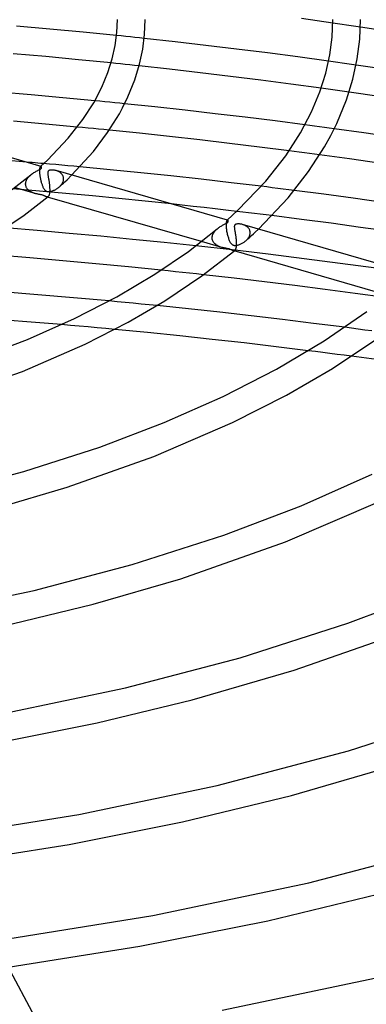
# Model space of a CAD drawing. Header units: millimetres. Extents: x -519 to 519, y -260 to 440.
# Tile 62 of 107: x 77 to 127, y 142 to 284. Entities that reach past the tile are written whole.
import ezdxf

# ---------------------------------------------------------------- set-up
doc = ezdxf.new("R2010")
doc.units = ezdxf.units.MM
doc.layers.add('HIDDEN', color=7, linetype='Continuous')
doc.layers.add('THICK', color=7, linetype='Continuous')

msp = doc.modelspace()

# ---------------------------------------------------------------- linework, layer by layer
at = {"layer": 'HIDDEN'}
for p, q in [((122.66, 283.48), (122, 283.57)), ((123.33, 283.38), (122.66, 283.48)), ((123.99, 283.28), (123.33, 283.38)), ((124.66, 283.19), (123.99, 283.28)), ((125.32, 283.09), (124.66, 283.19)), ((125.98, 282.99), (125.32, 283.09)), ((91.54, 281.71), (90.88, 281.77)), ((92.2, 281.64), (91.54, 281.71)), ((92.87, 281.57), (92.2, 281.64)), ((93.53, 281.5), (92.87, 281.57)), ((94.19, 281.43), (93.53, 281.5)), ((94.86, 281.36), (94.19, 281.43)), ((90.76, 277.77), (90.09, 277.83)), ((91.43, 277.7), (90.76, 277.77)), ((122.05, 277.99), (121.38, 278.09)), ((122.71, 277.9), (122.05, 277.99)), ((123.37, 277.81), (122.71, 277.9)), ((124.03, 277.71), (123.37, 277.81)), ((92.1, 277.63), (91.43, 277.7)), ((92.78, 277.56), (92.1, 277.63)), ((93.45, 277.48), (92.78, 277.56)), ((94.12, 277.41), (93.45, 277.48)), ((124.69, 277.62), (124.03, 277.71)), ((125.35, 277.52), (124.69, 277.62)), ((120.99, 274.1), (120.31, 274.2)), ((121.66, 274.01), (120.99, 274.1)), ((122.33, 273.92), (121.66, 274.01)), ((123, 273.82), (122.33, 273.92)), ((123.67, 273.72), (123, 273.82)), ((124.34, 273.63), (123.67, 273.72)), ((88.46, 272.32), (87.75, 272.39)), ((89.18, 272.25), (88.46, 272.32)), ((89.9, 272.17), (89.18, 272.25)), ((90.61, 272.1), (89.9, 272.17)), ((91.33, 272.03), (90.61, 272.1)), ((92.04, 271.96), (91.33, 272.03)), ((86, 268.53), (85.23, 268.61)), ((86.77, 268.46), (86, 268.53)), ((87.54, 268.39), (86.77, 268.46)), ((88.3, 268.31), (87.54, 268.39)), ((89.07, 268.24), (88.3, 268.31)), ((89.84, 268.16), (89.07, 268.24)), ((118.69, 268.83), (117.99, 268.92)), ((119.39, 268.74), (118.69, 268.83)), ((120.09, 268.64), (119.39, 268.74)), ((120.79, 268.55), (120.09, 268.64)), ((121.49, 268.45), (120.79, 268.55)), ((122.19, 268.36), (121.49, 268.45)), ((116.45, 265.09), (115.72, 265.19)), ((117.18, 264.99), (116.45, 265.09)), ((117.92, 264.9), (117.18, 264.99)), ((77.92, 263.56), (74.7, 263.82)), ((118.65, 264.8), (117.92, 264.9)), ((119.38, 264.7), (118.65, 264.8)), ((120.11, 264.6), (119.38, 264.7)), ((79.8, 262.58), (79.79, 262.49)), ((79.79, 262.49), (79.79, 262.4)), ((79.79, 262.4), (79.79, 262.29)), ((79.79, 262.29), (79.79, 262.18)), ((79.79, 262.18), (79.79, 262.16)), ((79.79, 262.16), (79.79, 262.15)), ((79.81, 262.66), (79.8, 262.58)), ((79.83, 262.73), (79.81, 262.66)), ((79.84, 262.78), (79.83, 262.73)), ((79.86, 262.83), (79.84, 262.78)), ((79.88, 262.88), (79.86, 262.83)), ((79.9, 262.91), (79.88, 262.88)), ((79.93, 262.93), (79.9, 262.91)), ((79.94, 262.94), (79.93, 262.93)), ((79.93, 262.93), (79.93, 262.94)), ((79.93, 262.94), (79.94, 262.94)), ((79.95, 262.95), (79.94, 262.94)), ((79.94, 262.94), (79.95, 262.95)), ((79.97, 262.96), (79.95, 262.95)), ((79.95, 262.95), (79.95, 262.96)), ((79.95, 262.96), (79.96, 262.96)), ((79.96, 262.96), (79.97, 262.97)), ((79.98, 262.96), (79.97, 262.96)), ((80, 262.96), (79.98, 262.96)), ((80.01, 262.95), (80, 262.96)), ((81.25, 263.27), (80.38, 263.35)), ((82.12, 263.2), (81.25, 263.27)), ((82.99, 263.12), (82.12, 263.2)), ((82.28, 262.3), (82.17, 262.33)), ((82.39, 262.25), (82.28, 262.3)), ((82.5, 262.21), (82.39, 262.25)), ((82.6, 262.15), (82.5, 262.21)), ((83.85, 263.04), (82.99, 263.12)), ((84.72, 262.96), (83.85, 263.04)), ((85.59, 262.88), (84.72, 262.96)), ((77.83, 260.7), (77.87, 260.83)), ((77.87, 260.83), (77.92, 260.96)), ((77.92, 260.96), (77.98, 261.08)), ((77.98, 261.08), (78.05, 261.2)), ((78.05, 261.2), (78.13, 261.31)), ((78.13, 261.31), (78.23, 261.42)), ((78.23, 261.42), (78.32, 261.53)), ((78.32, 261.53), (78.43, 261.63)), ((78.43, 261.63), (78.54, 261.73)), ((79.79, 262.15), (79.79, 262.13)), ((79.79, 262.13), (79.79, 262.12)), ((79.79, 262.12), (79.79, 262.11)), ((79.79, 262.11), (79.79, 262.09)), ((79.79, 262.09), (79.8, 261.98)), ((79.8, 261.98), (79.81, 261.88)), ((79.81, 261.88), (79.82, 261.76)), ((79.82, 261.76), (79.83, 261.65)), ((79.83, 261.65), (79.85, 261.53)), ((79.85, 261.53), (79.87, 261.42)), ((79.87, 261.42), (79.89, 261.3)), ((79.89, 261.3), (79.91, 261.18)), ((79.91, 261.18), (79.94, 261.07)), ((79.94, 261.07), (79.96, 260.95)), ((79.96, 260.95), (79.99, 260.84)), ((79.99, 260.84), (80.02, 260.73)), ((82.7, 262.09), (82.6, 262.15)), ((82.79, 262.03), (82.7, 262.09)), ((82.88, 261.95), (82.79, 262.03)), ((82.96, 261.88), (82.88, 261.95)), ((83.03, 261.79), (82.96, 261.88)), ((83.09, 261.7), (83.03, 261.79)), ((83.14, 261.61), (83.09, 261.7)), ((83.19, 261.5), (83.14, 261.61)), ((83.15, 260.67), (83.19, 260.77)), ((83.22, 261.4), (83.19, 261.5)), ((83.19, 260.77), (83.22, 260.88)), ((83.24, 261.29), (83.22, 261.4)), ((83.22, 260.88), (83.24, 260.98)), ((83.25, 261.18), (83.24, 261.29)), ((83.24, 260.98), (83.25, 261.09)), ((83.25, 261.16), (83.25, 261.18)), ((83.25, 261.15), (83.25, 261.16)), ((83.25, 261.13), (83.25, 261.15)), ((83.25, 261.12), (83.25, 261.13)), ((83.25, 261.11), (83.25, 261.12)), ((83.25, 261.09), (83.25, 261.11)), ((83.43, 260.71), (83.75, 261.02)), ((83.75, 261.02), (84.41, 261.68)), ((79.79, 259.38), (75.97, 259.71)), ((79.16, 259.04), (76.21, 259.89)), ((77.79, 260.45), (77.8, 260.58)), ((77.79, 260.43), (77.79, 260.45)), ((77.79, 260.42), (77.79, 260.43)), ((77.79, 260.4), (77.79, 260.42)), ((77.79, 260.39), (77.79, 260.4)), ((77.79, 260.37), (77.79, 260.39)), ((77.79, 260.36), (77.79, 260.37)), ((77.8, 260.26), (77.79, 260.36)), ((77.8, 260.58), (77.83, 260.7)), ((77.82, 260.16), (77.8, 260.26)), ((77.85, 260.06), (77.82, 260.16)), ((77.88, 259.97), (77.85, 260.06)), ((77.93, 259.88), (77.88, 259.97)), ((77.98, 259.8), (77.93, 259.88)), ((78.03, 259.72), (77.98, 259.8)), ((78.1, 259.64), (78.03, 259.72)), ((78.17, 259.57), (78.1, 259.64)), ((78.24, 259.5), (78.17, 259.57)), ((78.32, 259.43), (78.24, 259.5)), ((78.41, 259.37), (78.32, 259.43)), ((78.5, 259.32), (78.41, 259.37)), ((83.6, 259.05), (79.79, 259.38)), ((80.02, 260.73), (80.05, 260.62)), ((80.05, 260.62), (80.08, 260.52)), ((80.08, 260.52), (80.11, 260.41)), ((80.11, 260.41), (80.15, 260.32)), ((80.15, 260.32), (80.18, 260.22)), ((80.18, 260.22), (80.22, 260.13)), ((80.22, 260.13), (80.25, 260.04)), ((80.25, 260.04), (80.29, 259.96)), ((80.29, 259.96), (80.33, 259.88)), ((80.33, 259.88), (80.37, 259.81)), ((80.37, 259.81), (80.41, 259.74)), ((80.41, 259.74), (80.45, 259.67)), ((80.45, 259.67), (80.49, 259.61)), ((80.49, 259.61), (80.53, 259.56)), ((80.53, 259.56), (80.58, 259.51)), ((80.58, 259.51), (80.63, 259.47)), ((80.63, 259.47), (80.68, 259.43)), ((80.68, 259.43), (80.73, 259.39)), ((80.73, 259.39), (80.79, 259.36)), ((80.79, 259.36), (80.86, 259.34)), ((80.86, 259.34), (80.93, 259.33)), ((80.93, 259.33), (81.01, 259.32)), ((81.17, 259.32), (81.25, 259.33)), ((81.25, 259.33), (81.32, 259.34)), ((81.32, 259.34), (81.41, 259.36)), ((81.41, 259.36), (81.49, 259.38)), ((81.49, 259.38), (81.58, 259.4)), ((81.58, 259.4), (81.66, 259.43)), ((81.66, 259.43), (81.76, 259.46)), ((81.76, 259.46), (81.85, 259.5)), ((81.85, 259.5), (81.94, 259.54)), ((81.94, 259.54), (82.03, 259.59)), ((82.03, 259.59), (82.13, 259.63)), ((82.13, 259.63), (82.22, 259.69)), ((82.22, 259.69), (82.31, 259.74)), ((82.31, 259.74), (82.4, 259.8)), ((82.4, 259.8), (82.49, 259.87)), ((82.49, 259.87), (82.57, 259.93)), ((82.57, 259.93), (82.65, 260.01)), ((82.65, 260.01), (82.74, 260.09)), ((82.66, 260.01), (82.85, 260.19)), ((82.74, 260.09), (82.83, 260.18)), ((82.83, 260.18), (82.91, 260.27)), ((82.85, 260.19), (83.05, 260.36)), ((82.91, 260.27), (82.98, 260.36)), ((82.98, 260.36), (83.04, 260.46)), ((83.04, 260.46), (83.1, 260.56)), ((83.05, 260.36), (83.24, 260.54)), ((83.1, 260.56), (83.15, 260.67)), ((83.24, 260.54), (83.43, 260.71)), ((112.5, 259.98), (111.7, 260.08)), ((113.29, 259.88), (112.5, 259.98)), ((114.08, 259.78), (113.29, 259.88)), ((114.87, 259.68), (114.08, 259.78)), ((115.66, 259.58), (114.87, 259.68)), ((116.45, 259.48), (115.66, 259.58)), ((78.59, 259.27), (78.5, 259.32)), ((78.68, 259.22), (78.59, 259.27)), ((78.78, 259.17), (78.68, 259.22)), ((78.87, 259.13), (78.78, 259.17)), ((78.97, 259.1), (78.87, 259.13)), ((79.07, 259.06), (78.97, 259.1)), ((79.16, 259.04), (79.07, 259.06)), ((79.26, 259.01), (79.16, 259.04)), ((79.35, 258.99), (79.26, 259.01)), ((79.44, 258.97), (79.35, 258.99)), ((79.53, 258.95), (79.44, 258.97)), ((79.61, 258.93), (79.53, 258.95)), ((79.7, 258.91), (79.61, 258.93)), ((79.79, 258.9), (79.7, 258.91)), ((79.87, 258.88), (79.79, 258.9)), ((79.96, 258.87), (79.87, 258.88)), ((80.05, 258.85), (79.96, 258.87)), ((80.13, 258.83), (80.05, 258.85)), ((80.21, 258.81), (80.13, 258.83)), ((80.28, 258.79), (80.21, 258.81)), ((80.35, 258.76), (80.28, 258.79)), ((80.41, 258.74), (80.35, 258.76)), ((80.47, 258.71), (80.41, 258.74)), ((80.52, 258.69), (80.47, 258.71)), ((80.57, 258.67), (80.52, 258.69)), ((80.61, 258.64), (80.57, 258.67)), ((80.65, 258.62), (80.61, 258.64)), ((80.69, 258.61), (80.65, 258.62)), ((80.72, 258.59), (80.69, 258.61)), ((80.76, 258.58), (80.72, 258.59)), ((80.8, 258.56), (80.76, 258.58)), ((80.84, 258.55), (80.8, 258.56)), ((80.94, 258.52), (80.8, 258.56)), ((80.88, 258.55), (80.84, 258.55)), ((80.92, 258.55), (80.88, 258.55)), ((80.96, 258.56), (80.92, 258.55)), ((81, 258.58), (80.96, 258.56)), ((81.03, 258.6), (81, 258.58)), ((81.01, 259.32), (81.09, 259.32)), ((81.09, 259.32), (81.17, 259.32)), ((87.4, 258.69), (83.6, 259.05)), ((91.2, 258.32), (87.4, 258.69)), ((94.99, 257.94), (91.2, 258.32)), ((98.77, 257.54), (94.99, 257.94)), ((106.71, 255.08), (106.7, 255.04)), ((106.73, 255.13), (106.71, 255.08)), ((106.75, 255.16), (106.73, 255.13)), ((106.78, 255.18), (106.75, 255.16)), ((106.79, 255.19), (106.78, 255.18)), ((106.78, 255.18), (106.78, 255.19)), ((106.78, 255.19), (106.79, 255.19)), ((106.8, 255.2), (106.79, 255.19)), ((106.79, 255.19), (106.8, 255.2)), ((106.8, 255.2), (106.81, 255.21)), ((106.82, 255.2), (106.8, 255.2)), ((106.8, 255.2), (106.8, 255.2)), ((106.81, 255.21), (106.82, 255.22)), ((106.83, 255.21), (106.82, 255.2)), ((106.85, 255.21), (106.83, 255.21)), ((106.86, 255.2), (106.85, 255.21)), ((109.03, 256.37), (108.19, 256.47)), ((109.87, 256.27), (109.03, 256.37)), ((110.71, 256.17), (109.87, 256.27)), ((111.55, 256.07), (110.71, 256.17)), ((112.39, 255.96), (111.55, 256.07)), ((113.22, 255.86), (112.39, 255.96)), ((105.01, 253.6), (105.1, 253.7)), ((105.1, 253.7), (105.19, 253.79)), ((105.19, 253.79), (105.28, 253.88)), ((105.28, 253.88), (105.38, 253.97)), ((106.65, 254.74), (106.64, 254.64)), ((106.64, 254.64), (106.64, 254.54)), ((106.64, 254.54), (106.64, 254.43)), ((106.64, 254.43), (106.64, 254.41)), ((106.64, 254.41), (106.64, 254.4)), ((106.64, 254.4), (106.64, 254.38)), ((106.64, 254.38), (106.64, 254.37)), ((106.64, 254.37), (106.64, 254.35)), ((106.64, 254.35), (106.64, 254.34)), ((106.64, 254.34), (106.65, 254.21)), ((106.67, 254.91), (106.65, 254.83)), ((106.65, 254.83), (106.65, 254.74)), ((106.65, 254.21), (106.66, 254.07)), ((106.66, 254.07), (106.68, 253.93)), ((106.68, 254.98), (106.67, 254.91)), ((106.7, 255.04), (106.68, 254.98)), ((106.68, 253.93), (106.7, 253.78)), ((106.7, 253.78), (106.72, 253.64)), ((109.12, 254.55), (109.01, 254.58)), ((109.24, 254.5), (109.12, 254.55)), ((109.34, 254.46), (109.24, 254.5)), ((109.45, 254.4), (109.34, 254.46)), ((109.54, 254.34), (109.45, 254.4)), ((109.64, 254.28), (109.54, 254.34)), ((109.72, 254.2), (109.64, 254.28)), ((109.8, 254.13), (109.72, 254.2)), ((109.88, 254.04), (109.8, 254.13)), ((109.94, 253.95), (109.88, 254.04)), ((110, 253.85), (109.94, 253.95)), ((110.04, 253.75), (110, 253.85)), ((110.07, 253.65), (110.04, 253.75)), ((110.84, 253.48), (111.3, 253.92)), ((104.64, 252.7), (104.65, 252.81)), ((104.64, 252.68), (104.64, 252.7)), ((104.64, 252.67), (104.64, 252.68)), ((104.64, 252.65), (104.64, 252.67)), ((104.64, 252.64), (104.64, 252.65)), ((104.64, 252.62), (104.64, 252.64)), ((104.64, 252.61), (104.64, 252.62)), ((104.66, 252.47), (104.64, 252.61)), ((104.65, 252.81), (104.67, 252.93)), ((104.69, 252.34), (104.66, 252.47)), ((104.67, 252.93), (104.7, 253.05)), ((104.73, 252.22), (104.69, 252.34)), ((104.7, 253.05), (104.75, 253.16)), ((104.75, 253.16), (104.8, 253.28)), ((104.8, 253.28), (104.86, 253.39)), ((104.86, 253.39), (104.93, 253.49)), ((104.93, 253.49), (105.01, 253.6)), ((106.72, 253.64), (106.75, 253.49)), ((106.75, 253.49), (106.78, 253.34)), ((106.78, 253.34), (106.81, 253.2)), ((106.81, 253.2), (106.85, 253.06)), ((106.85, 253.06), (106.88, 252.92)), ((106.88, 252.92), (106.92, 252.79)), ((106.92, 252.79), (106.97, 252.66)), ((106.97, 252.66), (107.01, 252.53)), ((107.01, 252.53), (107.05, 252.41)), ((107.05, 252.41), (107.1, 252.3)), ((107.1, 252.3), (107.15, 252.19)), ((109.41, 252.18), (109.5, 252.25)), ((109.5, 252.25), (109.77, 252.5)), ((109.5, 252.25), (109.59, 252.33)), ((109.59, 252.33), (109.67, 252.42)), ((109.67, 252.42), (109.75, 252.51)), ((109.75, 252.51), (109.83, 252.61)), ((109.77, 252.5), (110.04, 252.74)), ((109.83, 252.61), (109.89, 252.71)), ((109.89, 252.71), (109.95, 252.81)), ((109.95, 252.81), (110, 252.91)), ((110, 252.91), (110.04, 253.02)), ((110.04, 253.02), (110.07, 253.13)), ((110.04, 252.74), (110.31, 252.98)), ((110.09, 253.54), (110.07, 253.65)), ((110.07, 253.13), (110.09, 253.23)), ((110.1, 253.43), (110.09, 253.54)), ((110.09, 253.23), (110.1, 253.34)), ((110.1, 253.41), (110.1, 253.43)), ((110.1, 253.4), (110.1, 253.41)), ((110.1, 253.38), (110.1, 253.4)), ((110.1, 253.37), (110.1, 253.38)), ((110.1, 253.35), (110.1, 253.37)), ((110.1, 253.34), (110.1, 253.35)), ((110.31, 252.98), (110.58, 253.23)), ((110.58, 253.23), (110.84, 253.48)), ((107.5, 250.91), (102.28, 251.5)), ((106.01, 251.29), (103.1, 252.13)), ((104.79, 252.1), (104.73, 252.22)), ((104.87, 251.99), (104.79, 252.1)), ((104.95, 251.89), (104.87, 251.99)), ((105.04, 251.79), (104.95, 251.89)), ((105.15, 251.7), (105.04, 251.79)), ((105.26, 251.62), (105.15, 251.7)), ((105.38, 251.55), (105.26, 251.62)), ((105.5, 251.48), (105.38, 251.55)), ((105.63, 251.42), (105.5, 251.48)), ((105.76, 251.37), (105.63, 251.42)), ((105.89, 251.32), (105.76, 251.37)), ((106.01, 251.28), (105.89, 251.32)), ((106.14, 251.25), (106.01, 251.28)), ((106.26, 251.22), (106.14, 251.25)), ((106.38, 251.2), (106.26, 251.22)), ((106.49, 251.17), (106.38, 251.2)), ((106.6, 251.15), (106.49, 251.17)), ((106.71, 251.13), (106.6, 251.15)), ((106.82, 251.11), (106.71, 251.13)), ((106.91, 251.1), (106.82, 251.11)), ((106.99, 251.08), (106.91, 251.1)), ((107.07, 251.06), (106.99, 251.08)), ((107.13, 251.04), (107.07, 251.06)), ((107.2, 251.01), (107.13, 251.04)), ((107.15, 252.19), (107.19, 252.09)), ((107.19, 252.09), (107.24, 252)), ((107.25, 250.99), (107.2, 251.01)), ((107.24, 252), (107.29, 251.92)), ((107.3, 250.97), (107.25, 250.99)), ((107.29, 251.92), (107.35, 251.85)), ((107.35, 250.95), (107.3, 250.97)), ((107.35, 251.85), (107.4, 251.79)), ((107.39, 250.93), (107.35, 250.95)), ((107.43, 250.91), (107.39, 250.93)), ((107.4, 251.79), (107.45, 251.73)), ((107.47, 250.89), (107.43, 250.91)), ((107.45, 251.73), (107.5, 251.69)), ((107.5, 250.87), (107.47, 250.89)), ((107.5, 251.69), (107.55, 251.66)), ((112.7, 250.3), (107.5, 250.91)), ((107.54, 250.85), (107.5, 250.87)), ((107.58, 250.84), (107.54, 250.85)), ((107.55, 251.66), (107.59, 251.64)), ((107.61, 250.83), (107.58, 250.84)), ((107.59, 251.64), (107.64, 251.62)), ((107.64, 250.81), (107.61, 250.83)), ((107.64, 251.62), (107.69, 251.6)), ((107.69, 251.6), (107.74, 251.59)), ((107.74, 251.59), (107.79, 251.58)), ((107.79, 251.58), (107.84, 251.57)), ((107.85, 250.83), (107.82, 250.81)), ((107.84, 251.57), (107.91, 251.57)), ((107.88, 250.85), (107.85, 250.83)), ((107.91, 251.57), (107.98, 251.57)), ((107.98, 251.57), (108.05, 251.57)), ((108.05, 251.57), (108.13, 251.58)), ((108.13, 251.58), (108.21, 251.6)), ((108.21, 251.6), (108.3, 251.62)), ((108.3, 251.62), (108.39, 251.64)), ((108.39, 251.64), (108.48, 251.67)), ((108.48, 251.67), (108.58, 251.7)), ((108.58, 251.7), (108.67, 251.74)), ((108.67, 251.74), (108.77, 251.78)), ((108.77, 251.78), (108.86, 251.83)), ((108.86, 251.83), (108.96, 251.88)), ((108.96, 251.88), (109.05, 251.93)), ((109.05, 251.93), (109.15, 251.98)), ((109.15, 251.98), (109.24, 252.05)), ((109.24, 252.05), (109.33, 252.11)), ((109.33, 252.11), (109.41, 252.18)), ((107.68, 250.8), (107.64, 250.81)), ((107.79, 250.77), (107.64, 250.81)), ((107.72, 250.8), (107.68, 250.8)), ((107.75, 250.8), (107.72, 250.8)), ((107.79, 250.8), (107.75, 250.8)), ((107.82, 250.81), (107.79, 250.8)), ((117.89, 249.65), (112.7, 250.3)), ((123.07, 248.98), (117.89, 249.65)), ((98.33, 247.9), (97.31, 248.01)), ((128.23, 248.28), (123.07, 248.98)), ((99.34, 247.79), (98.33, 247.9)), ((100.36, 247.68), (99.34, 247.79)), ((101.38, 247.57), (100.36, 247.68)), ((102.39, 247.46), (101.38, 247.57)), ((103.41, 247.35), (102.39, 247.46)), ((90.96, 243.46), (89.81, 243.57)), ((92.11, 243.35), (90.96, 243.46)), ((93.26, 243.24), (92.11, 243.35)), ((94.41, 243.13), (93.26, 243.24)), ((95.56, 243.02), (94.41, 243.13)), ((96.71, 242.9), (95.56, 243.02)), ((84.24, 240.06), (82.96, 240.17)), ((85.52, 239.95), (84.24, 240.06)), ((86.8, 239.83), (85.52, 239.95)), ((88.07, 239.72), (86.8, 239.83)), ((89.35, 239.6), (88.07, 239.72)), ((90.63, 239.48), (89.35, 239.6)), ((124.69, 239.65), (123.72, 239.78)), ((125.66, 239.52), (124.69, 239.65)), ((126.63, 239.39), (125.66, 239.52)), ((127.6, 239.26), (126.63, 239.39)), ((119.51, 236.29), (118.47, 236.42)), ((120.55, 236.15), (119.51, 236.29)), ((121.58, 236.02), (120.55, 236.15)), ((122.62, 235.89), (121.58, 236.02)), ((123.65, 235.75), (122.62, 235.89)), ((124.68, 235.62), (123.65, 235.75))]:
    msp.add_line(p, q, dxfattribs=at)
at = {"layer": 'THICK'}
for p, q in [((90.92, 282.22), (91, 284.06)), ((94.91, 281.94), (95, 284.06)), ((122, 283.57), (117.5, 284.21)), ((121.89, 281.54), (122, 284.06)), ((125.88, 281.24), (126, 284.06)), ((81.29, 282.7), (76.48, 283.13)), ((86.09, 282.25), (81.29, 282.7)), ((90.88, 281.77), (86.09, 282.25)), ((90.68, 280.36), (90.92, 282.22)), ((130.47, 282.31), (125.98, 282.99)), ((94.64, 279.82), (94.91, 281.94)), ((99.31, 280.87), (94.86, 281.36)), ((103.74, 280.36), (99.31, 280.87)), ((121.56, 279), (121.89, 281.54)), ((125.51, 278.4), (125.88, 281.24)), ((90.25, 278.44), (90.68, 280.36)), ((94.18, 277.64), (94.64, 279.82)), ((108.16, 279.82), (103.74, 280.36)), ((112.58, 279.27), (108.16, 279.82)), ((116.99, 278.69), (112.58, 279.27)), ((80.72, 278.74), (76.02, 279.15)), ((85.41, 278.3), (80.72, 278.74)), ((90.09, 277.83), (85.41, 278.3)), ((89.63, 276.45), (90.25, 278.44)), ((121.38, 278.09), (116.99, 278.69)), ((120.98, 276.38), (121.56, 279)), ((124.88, 275.49), (125.51, 278.4)), ((88.76, 274.35), (89.63, 276.45)), ((93.51, 275.42), (94.18, 277.64)), ((98.52, 276.93), (94.12, 277.41)), ((102.89, 276.43), (98.52, 276.93)), ((107.26, 275.9), (102.89, 276.43)), ((120.13, 273.67), (120.98, 276.38)), ((129.75, 276.88), (125.35, 277.52)), ((92.52, 272.96), (93.51, 275.42)), ((111.62, 275.36), (107.26, 275.9)), ((115.97, 274.79), (111.62, 275.36)), ((123.96, 272.51), (124.88, 275.49)), ((78.58, 273.23), (73.98, 273.61)), ((87.59, 272.11), (88.76, 274.35)), ((120.31, 274.2), (115.97, 274.79)), ((118.94, 270.81), (120.13, 273.67)), ((128.69, 272.99), (124.34, 273.63)), ((83.17, 272.82), (78.58, 273.23)), ((87.75, 272.39), (83.17, 272.82)), ((86.03, 269.69), (87.59, 272.11)), ((91.75, 271.37), (92.52, 272.96)), ((122.56, 269.13), (123.96, 272.51)), ((91.29, 270.53), (91.75, 271.37)), ((96.4, 271.5), (92.04, 271.96)), ((100.74, 271.03), (96.4, 271.5)), ((105.07, 270.53), (100.74, 271.03)), ((117.34, 267.76), (118.94, 270.81)), ((80.01, 262.95), (54.24, 270.39)), ((80.66, 269.03), (76.07, 269.43)), ((83.91, 266.99), (86.03, 269.69)), ((89.59, 267.8), (91.29, 270.53)), ((109.38, 270.02), (105.07, 270.53)), ((113.69, 269.48), (109.38, 270.02)), ((117.99, 268.92), (113.69, 269.48)), ((85.23, 268.61), (80.66, 269.03)), ((94.18, 267.72), (89.84, 268.16)), ((121.71, 267.39), (122.56, 269.13)), ((126.48, 267.75), (122.19, 268.36)), ((80.92, 263.86), (83.91, 266.99)), ((87.54, 265.09), (89.59, 267.8)), ((98.52, 267.25), (94.18, 267.72)), ((102.84, 266.77), (98.52, 267.25)), ((107.14, 266.26), (102.84, 266.77)), ((115.22, 264.47), (117.34, 267.76)), ((120.8, 265.78), (121.71, 267.39)), ((130.76, 267.13), (126.48, 267.75)), ((84.41, 261.68), (87.54, 265.09)), ((111.43, 265.73), (107.14, 266.26)), ((115.72, 265.19), (111.43, 265.73)), ((118.52, 262.21), (120.8, 265.78)), ((79.97, 262.97), (80.92, 263.86)), ((112.34, 260.8), (115.22, 264.47)), ((124.38, 264.01), (120.11, 264.6)), ((128.63, 263.4), (124.38, 264.01)), ((78.33, 263.52), (77.92, 263.56)), ((78.74, 263.49), (78.33, 263.52)), ((79.15, 263.45), (78.74, 263.49)), ((79.11, 262.12), (79.22, 262.18)), ((79.56, 263.42), (79.15, 263.45)), ((79.22, 262.18), (79.33, 262.24)), ((79.33, 262.24), (79.43, 262.29)), ((79.43, 262.29), (79.53, 262.34)), ((79.53, 262.34), (79.62, 262.39)), ((79.97, 263.38), (79.56, 263.42)), ((79.62, 262.39), (79.71, 262.43)), ((79.71, 262.43), (79.78, 262.47)), ((79.78, 262.47), (79.84, 262.5)), ((79.84, 262.5), (79.89, 262.53)), ((79.89, 262.53), (79.94, 262.56)), ((79.94, 262.56), (79.97, 262.58)), ((80.38, 263.35), (79.97, 263.38)), ((79.97, 262.58), (80, 262.61)), ((80, 262.61), (80.03, 262.63)), ((80.03, 262.94), (80.01, 262.95)), ((80.05, 262.93), (80.03, 262.94)), ((80.03, 262.63), (80.05, 262.66)), ((80.07, 262.91), (80.05, 262.93)), ((80.05, 262.66), (80.06, 262.68)), ((80.06, 262.68), (80.08, 262.7)), ((80.08, 262.89), (80.07, 262.91)), ((80.09, 262.86), (80.08, 262.89)), ((80.08, 262.7), (80.09, 262.73)), ((80.1, 262.83), (80.09, 262.86)), ((80.09, 262.73), (80.1, 262.76)), ((80.1, 262.8), (80.1, 262.83)), ((80.1, 262.76), (80.1, 262.8)), ((81, 262.19), (80.99, 262.15)), ((81.02, 262.22), (81, 262.19)), ((81.04, 262.25), (81.02, 262.22)), ((81.06, 262.27), (81.04, 262.25)), ((81.08, 262.3), (81.06, 262.27)), ((81.11, 262.32), (81.08, 262.3)), ((81.15, 262.34), (81.11, 262.32)), ((81.19, 262.36), (81.15, 262.34)), ((81.24, 262.38), (81.19, 262.36)), ((81.3, 262.39), (81.24, 262.38)), ((81.37, 262.41), (81.3, 262.39)), ((81.46, 262.41), (81.37, 262.41)), ((81.54, 262.42), (81.46, 262.41)), ((81.64, 262.42), (81.54, 262.42)), ((81.74, 262.41), (81.64, 262.42)), ((81.84, 262.4), (81.74, 262.41)), ((81.95, 262.38), (81.84, 262.4)), ((82.06, 262.36), (81.95, 262.38)), ((82.17, 262.33), (82.06, 262.36)), ((106.86, 255.2), (82.17, 262.33)), ((89.97, 262.46), (85.59, 262.88)), ((94.35, 262.03), (89.97, 262.46)), ((115.57, 258.43), (118.52, 262.21)), ((75.51, 259.37), (78.54, 261.73)), ((78.54, 261.73), (78.65, 261.82)), ((78.65, 261.82), (78.76, 261.9)), ((78.76, 261.9), (78.88, 261.98)), ((78.88, 261.98), (78.99, 262.05)), ((78.99, 262.05), (79.11, 262.12)), ((80.99, 262.15), (80.98, 262.11)), ((80.98, 262.11), (80.98, 262.05)), ((80.98, 262.05), (80.98, 261.99)), ((80.98, 261.99), (80.98, 261.91)), ((80.98, 261.91), (80.99, 261.84)), ((80.99, 261.84), (81, 261.75)), ((81, 261.75), (81.01, 261.66)), ((81.01, 261.66), (81.03, 261.56)), ((81.03, 261.56), (81.04, 261.46)), ((81.04, 261.46), (81.06, 261.35)), ((81.06, 261.35), (81.08, 261.24)), ((81.08, 261.24), (81.1, 261.13)), ((81.1, 261.13), (81.12, 261.01)), ((81.12, 261.01), (81.14, 260.88)), ((81.14, 260.88), (81.16, 260.76)), ((81.16, 260.76), (81.18, 260.63)), ((98.71, 261.57), (94.35, 262.03)), ((103.06, 261.09), (98.71, 261.57)), ((107.39, 260.59), (103.06, 261.09)), ((108.34, 256.62), (112.34, 260.8)), ((81.18, 260.63), (81.2, 260.49)), ((81.2, 260.49), (81.21, 260.36)), ((81.21, 260.36), (81.22, 260.23)), ((81.22, 260.23), (81.24, 260.09)), ((81.24, 260.09), (81.25, 259.96)), ((81.25, 259.36), (81.24, 259.25)), ((81.25, 259.96), (81.25, 259.83)), ((81.25, 259.83), (81.26, 259.7)), ((81.26, 259.43), (81.25, 259.42)), ((81.25, 259.42), (81.25, 259.4)), ((81.25, 259.4), (81.25, 259.39)), ((81.25, 259.39), (81.25, 259.37)), ((81.25, 259.37), (81.25, 259.36)), ((81.26, 259.7), (81.26, 259.57)), ((81.26, 259.57), (81.26, 259.45)), ((81.26, 259.45), (81.26, 259.43)), ((111.7, 260.08), (107.39, 260.59)), ((120.7, 258.93), (116.45, 259.48)), ((77.59, 255.93), (81.03, 258.6)), ((103.1, 252.13), (80.94, 258.52)), ((81.06, 258.63), (81.03, 258.6)), ((81.09, 258.67), (81.06, 258.63)), ((81.12, 258.71), (81.09, 258.67)), ((81.14, 258.76), (81.12, 258.71)), ((81.17, 258.82), (81.14, 258.76)), ((81.19, 258.89), (81.17, 258.82)), ((81.21, 258.97), (81.19, 258.89)), ((81.22, 259.06), (81.21, 258.97)), ((81.23, 259.15), (81.22, 259.06)), ((81.24, 259.25), (81.23, 259.15)), ((111.3, 253.92), (115.57, 258.43)), ((124.95, 258.35), (120.7, 258.93)), ((129.19, 257.76), (124.95, 258.35)), ((100.34, 257.37), (98.77, 257.54)), ((101.91, 257.19), (100.34, 257.37)), ((103.49, 257.02), (101.91, 257.19)), ((105.05, 256.84), (103.49, 257.02)), ((106.62, 256.66), (105.05, 256.84)), ((108.19, 256.47), (106.62, 256.66)), ((106.82, 255.22), (108.34, 256.62)), ((73.67, 253.31), (77.59, 255.93)), ((106.88, 255.19), (106.86, 255.2)), ((106.9, 255.18), (106.88, 255.19)), ((106.92, 255.16), (106.9, 255.18)), ((106.93, 255.13), (106.92, 255.16)), ((106.94, 255.1), (106.93, 255.13)), ((106.95, 255.07), (106.94, 255.1)), ((106.95, 255.04), (106.95, 255.07)), ((117.49, 255.32), (113.22, 255.86)), ((121.75, 254.75), (117.49, 255.32)), ((79.47, 253.7), (74.88, 254.08)), ((84.05, 253.3), (79.47, 253.7)), ((101.22, 250.7), (105.38, 253.97)), ((105.38, 253.97), (105.48, 254.06)), ((105.48, 254.06), (105.59, 254.14)), ((105.59, 254.14), (105.7, 254.21)), ((105.7, 254.21), (105.81, 254.28)), ((105.81, 254.28), (105.92, 254.35)), ((105.92, 254.35), (106.02, 254.41)), ((106.02, 254.41), (106.13, 254.46)), ((106.13, 254.46), (106.23, 254.52)), ((106.23, 254.52), (106.33, 254.57)), ((106.33, 254.57), (106.42, 254.61)), ((106.42, 254.61), (106.51, 254.66)), ((106.51, 254.66), (106.59, 254.7)), ((106.59, 254.7), (106.66, 254.73)), ((106.66, 254.73), (106.72, 254.77)), ((106.72, 254.77), (106.77, 254.8)), ((106.77, 254.8), (106.81, 254.83)), ((106.81, 254.83), (106.85, 254.86)), ((106.85, 254.86), (106.88, 254.89)), ((106.88, 254.89), (106.9, 254.92)), ((106.9, 254.92), (106.92, 254.95)), ((106.92, 254.95), (106.94, 254.98)), ((106.94, 254.98), (106.95, 255.01)), ((106.95, 255.01), (106.95, 255.04)), ((107.83, 254.35), (107.82, 254.3)), ((107.82, 254.3), (107.82, 254.23)), ((107.82, 254.23), (107.83, 254.16)), ((107.84, 254.4), (107.83, 254.35)), ((107.83, 254.16), (107.83, 254.08)), ((107.83, 254.08), (107.84, 254)), ((107.85, 254.44), (107.84, 254.4)), ((107.84, 254), (107.86, 253.91)), ((107.87, 254.47), (107.85, 254.44)), ((107.86, 253.91), (107.87, 253.81)), ((107.88, 254.5), (107.87, 254.47)), ((107.87, 253.81), (107.89, 253.71)), ((107.9, 254.52), (107.88, 254.5)), ((107.89, 253.71), (107.91, 253.6)), ((107.93, 254.55), (107.9, 254.52)), ((107.96, 254.57), (107.93, 254.55)), ((107.99, 254.59), (107.96, 254.57)), ((108.03, 254.61), (107.99, 254.59)), ((108.08, 254.62), (108.03, 254.61)), ((108.14, 254.64), (108.08, 254.62)), ((108.21, 254.65), (108.14, 254.64)), ((108.29, 254.66), (108.21, 254.65)), ((108.38, 254.67), (108.29, 254.66)), ((108.47, 254.67), (108.38, 254.67)), ((108.57, 254.66), (108.47, 254.67)), ((108.68, 254.65), (108.57, 254.66)), ((108.79, 254.63), (108.68, 254.65)), ((108.9, 254.61), (108.79, 254.63)), ((109.01, 254.58), (108.9, 254.61)), ((133.71, 247.45), (109.02, 254.58)), ((126, 254.17), (121.75, 254.75)), ((130.23, 253.57), (126, 254.17)), ((88.63, 252.89), (84.05, 253.3)), ((93.19, 252.44), (88.63, 252.89)), ((97.75, 251.98), (93.19, 252.44)), ((107.91, 253.6), (107.93, 253.49)), ((107.93, 253.49), (107.95, 253.38)), ((107.95, 253.38), (107.97, 253.26)), ((107.97, 253.26), (107.99, 253.13)), ((107.99, 253.13), (108.01, 253.01)), ((108.01, 253.01), (108.03, 252.88)), ((108.03, 252.88), (108.05, 252.75)), ((108.05, 252.75), (108.06, 252.61)), ((108.06, 252.61), (108.07, 252.48)), ((108.07, 252.48), (108.09, 252.34)), ((108.09, 252.34), (108.1, 252.21)), ((102.28, 251.5), (97.75, 251.98)), ((103.17, 247.18), (107.89, 250.85)), ((107.91, 250.88), (107.88, 250.85)), ((107.94, 250.91), (107.91, 250.88)), ((107.96, 250.94), (107.94, 250.91)), ((107.98, 250.98), (107.96, 250.94)), ((108, 251.03), (107.98, 250.98)), ((108.02, 251.08), (108, 251.03)), ((108.04, 251.14), (108.02, 251.08)), ((108.05, 251.2), (108.04, 251.14)), ((108.07, 251.27), (108.05, 251.2)), ((108.08, 251.35), (108.07, 251.27)), ((108.09, 251.43), (108.08, 251.35)), ((108.1, 251.52), (108.09, 251.43)), ((108.1, 252.21), (108.1, 252.07)), ((108.1, 252.07), (108.11, 251.94)), ((108.11, 251.65), (108.1, 251.64)), ((108.1, 251.64), (108.1, 251.62)), ((108.1, 251.62), (108.1, 251.61)), ((108.1, 251.61), (108.1, 251.52)), ((108.11, 251.94), (108.11, 251.82)), ((108.11, 251.82), (108.11, 251.7)), ((108.11, 251.7), (108.11, 251.68)), ((108.11, 251.68), (108.11, 251.67)), ((108.11, 251.67), (108.11, 251.65)), ((78.38, 249.78), (73.62, 250.16)), ((83.14, 249.37), (78.38, 249.78)), ((96.38, 247.41), (101.22, 250.7)), ((129.97, 244.37), (107.79, 250.77)), ((87.88, 248.94), (83.14, 249.37)), ((92.6, 248.48), (87.88, 248.94)), ((97.31, 248.01), (92.6, 248.48)), ((90.93, 244.18), (96.38, 247.41)), ((97.81, 243.58), (103.17, 247.18)), ((107.79, 246.85), (103.41, 247.35)), ((112.16, 246.33), (107.79, 246.85)), ((116.53, 245.8), (112.16, 246.33)), ((120.88, 245.24), (116.53, 245.8)), ((125.22, 244.66), (120.88, 245.24)), ((79.56, 244.47), (74.43, 244.88)), ((84.69, 244.04), (79.56, 244.47)), ((89.81, 243.57), (84.69, 244.04)), ((84.81, 241.04), (90.93, 244.18)), ((129.57, 244.05), (125.22, 244.66)), ((92.53, 240.5), (97.81, 243.58)), ((101.24, 242.43), (96.71, 242.9)), ((105.76, 241.94), (101.24, 242.43)), ((77.34, 240.64), (71.72, 241.08)), ((78.04, 238.03), (84.81, 241.04)), ((110.27, 241.43), (105.76, 241.94)), ((114.76, 240.9), (110.27, 241.43)), ((119.24, 240.35), (114.76, 240.9)), ((120.75, 237.83), (126.92, 242.04)), ((82.96, 240.17), (77.34, 240.64)), ((86.34, 237.35), (92.53, 240.5)), ((123.72, 239.78), (119.24, 240.35)), ((95.31, 239.02), (90.63, 239.48)), ((99.97, 238.55), (95.31, 239.02)), ((104.62, 238.05), (99.97, 238.55)), ((121.95, 233.85), (128.76, 238.43)), ((70.65, 235.22), (78.04, 238.03)), ((77.33, 233.44), (86.34, 237.35)), ((109.25, 237.53), (104.62, 238.05)), ((113.87, 236.98), (109.25, 237.53)), ((118.47, 236.42), (113.87, 236.98)), ((113.91, 233.78), (120.75, 237.83)), ((129.02, 235.03), (124.68, 235.62)), ((115.36, 230.01), (121.95, 233.85)), ((67.4, 229.93), (77.33, 233.44)), ((106.23, 229.83), (113.91, 233.78)), ((97.74, 226.07), (106.23, 229.83)), ((107.58, 226.06), (115.36, 230.01)), ((88.48, 222.54), (97.74, 226.07)), ((96.26, 221.17), (107.58, 226.06)), ((77.53, 219.03), (88.48, 222.54)), ((83.76, 216.76), (96.26, 221.17)), ((65.82, 215.95), (77.53, 219.03)), ((117.44, 214.1), (127.65, 218.63)), ((73.23, 213.68), (83.76, 216.76)), ((106.31, 209.86), (117.44, 214.1)), ((115.19, 208.89), (128.82, 214.77)), ((93.11, 205.63), (106.31, 209.86)), ((100.11, 203.59), (115.19, 208.89)), ((79.01, 201.92), (93.11, 205.63)), ((87.5, 199.92), (100.11, 203.59)), ((64.15, 198.8), (79.01, 201.92)), ((124.14, 197.18), (137.14, 202.13)), ((75.84, 197.09), (87.5, 199.92)), ((108.69, 192.23), (124.14, 197.18)), ((116.46, 190.43), (134.12, 196.62)), ((92.19, 187.89), (108.69, 192.23)), ((101.77, 186.16), (116.46, 190.43)), ((74.81, 184.24), (92.19, 187.89)), ((88.1, 182.85), (101.77, 186.16)), ((124.27, 178.83), (141.97, 184.5)), ((73.89, 180.01), (88.1, 182.85)), ((105.37, 173.86), (124.27, 178.83)), ((116.04, 172.4), (132.82, 177.26)), ((85.46, 169.68), (105.37, 173.86)), ((100.37, 168.62), (116.04, 172.4)), ((64.73, 166.37), (85.46, 169.68)), ((84.07, 165.37), (100.37, 168.62)), ((67.27, 162.68), (84.07, 165.37)), ((118.55, 159.83), (139.85, 165.43)), ((96.11, 155.13), (118.55, 159.83)), ((112.63, 154.38), (130.31, 158.64)), ((72.75, 151.4), (96.11, 155.13)), ((94.25, 150.72), (112.63, 154.38)), ((75.29, 147.71), (94.25, 150.72)), ((80.78, 137.47), (74.45, 149.27)), ((106.08, 141.51), (130.88, 146.71))]:
    msp.add_line(p, q, dxfattribs=at)

doc.saveas('drawing.dxf')
